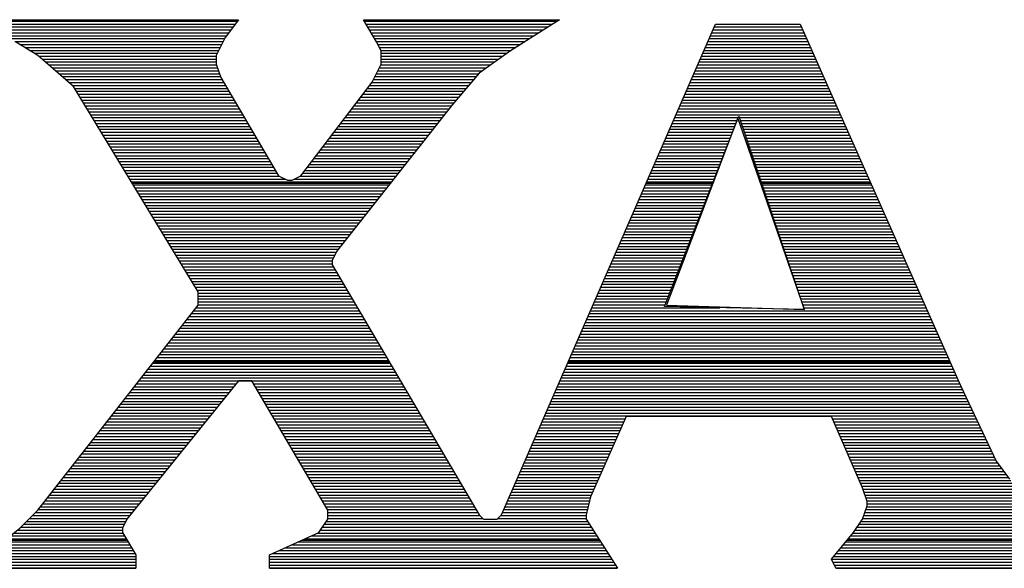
# Model space of a CAD drawing. Extents: x -394 to 5394, y -1015 to 7151.
# Tile 10 of 80: x 1054 to 1129, y -398 to -357. Entities that reach past the tile are written whole.
import ezdxf

# ---------------------------------------------------------------- set-up
doc = ezdxf.new("R2010")
doc.units = 0
doc.layers.add('DF_TITLE_BLOCK', color=2, linetype='CONTINUOUS')

msp = doc.modelspace()

# ---------------------------------------------------------------- linework, layer by layer
at = {"layer": 'DF_TITLE_BLOCK'}
for points in [[(1050.2741, -356.66), (1070.8741, -356.66)], [(1050.2741, -356.66), (1070.8741, -356.66)], [(1050.2741, -356.66), (1070.8741, -356.66)], [(1050.5141, -356.76), (1070.7841, -356.76)], [(1051.0041, -356.99), (1070.6141, -356.99)], [(1070.8741, -356.66), (1069.8541, -358.01)], [(1070.8741, -356.66), (1069.8541, -358.01)], [(1070.8741, -356.66), (1069.8541, -358.01)], [(1081.3241, -358.34), (1080.3241, -356.66)], [(1080.3241, -356.66), (1095.1741, -356.66)], [(1081.3241, -358.34), (1080.3241, -356.66)], [(1080.3241, -356.66), (1095.1741, -356.66)], [(1080.3241, -356.66), (1095.1741, -356.66)], [(1081.3241, -358.34), (1080.3241, -356.66)], [(1080.3841, -356.76), (1094.9941, -356.76)], [(1080.5141, -356.99), (1094.6441, -356.99)], [(1090.7741, -394.12), (1106.9741, -356.99)], [(1090.7741, -394.12), (1106.9741, -356.99)], [(1090.7741, -394.12), (1106.9741, -356.99)], [(1095.1741, -356.66), (1091.4541, -359.02)], [(1095.1741, -356.66), (1091.4541, -359.02)], [(1095.1741, -356.66), (1091.4541, -359.02)], [(1106.9741, -356.99), (1113.3941, -356.99)], [(1106.9741, -356.99), (1113.3941, -356.99)], [(1106.9741, -356.99), (1113.3941, -356.99)], [(1113.3941, -356.99), (1125.5441, -384.33)], [(1113.3941, -356.99), (1125.5441, -384.33)], [(1113.3941, -356.99), (1125.5441, -384.33)], [(1051.4941, -357.21), (1070.4541, -357.21)], [(1051.9841, -357.43), (1070.2841, -357.43)], [(1052.4641, -357.65), (1070.1241, -357.65)], [(1080.6541, -357.21), (1094.3041, -357.21)], [(1080.7841, -357.43), (1093.9541, -357.43)], [(1080.9141, -357.65), (1093.6041, -357.65)], [(1106.6941, -357.65), (1113.6841, -357.65)], [(1106.7941, -357.43), (1113.5841, -357.43)], [(1106.8841, -357.21), (1113.4841, -357.21)], [(1052.9541, -357.87), (1069.9541, -357.87)], [(1053.4441, -358.09), (1069.8141, -358.09)], [(1053.9241, -358.31), (1069.7041, -358.31)], [(1055.6741, -359.36), (1053.9941, -358.34)], [(1055.6741, -359.36), (1053.9941, -358.34)], [(1055.6741, -359.36), (1053.9941, -358.34)], [(1054.3141, -358.53), (1069.5941, -358.53)], [(1069.8541, -358.01), (1069.1741, -359.36)], [(1069.8541, -358.01), (1069.1741, -359.36)], [(1069.8541, -358.01), (1069.1741, -359.36)], [(1081.0441, -357.87), (1093.2541, -357.87)], [(1081.1741, -358.09), (1092.9041, -358.09)], [(1081.3141, -358.31), (1092.5641, -358.31)], [(1081.6741, -359.02), (1081.3241, -358.34)], [(1081.6741, -359.02), (1081.3241, -358.34)], [(1081.6741, -359.02), (1081.3241, -358.34)], [(1081.4241, -358.53), (1092.2141, -358.53)], [(1106.3041, -358.53), (1114.0741, -358.53)], [(1106.4041, -358.31), (1113.9841, -358.31)], [(1106.4941, -358.09), (1113.8841, -358.09)], [(1106.5941, -357.87), (1113.7841, -357.87)], [(1054.6841, -358.76), (1069.4741, -358.76)], [(1055.0441, -358.98), (1069.3741, -358.98)], [(1055.4241, -359.2), (1069.2541, -359.2)], [(1081.5341, -358.76), (1091.8641, -358.76)], [(1081.6441, -358.98), (1091.5141, -358.98)], [(1081.6741, -360.03), (1081.6741, -359.02)], [(1081.6741, -360.03), (1081.6741, -359.02)], [(1081.6741, -360.03), (1081.6741, -359.02)], [(1081.6741, -359.2), (1091.1941, -359.2)], [(1091.4541, -359.02), (1089.0941, -360.71)], [(1091.4541, -359.02), (1089.0941, -360.71)], [(1091.4541, -359.02), (1089.0941, -360.71)], [(1106.0141, -359.2), (1114.3741, -359.2)], [(1106.1141, -358.98), (1114.2741, -358.98)], [(1106.2141, -358.76), (1114.1741, -358.76)], [(1058.3741, -361.72), (1055.6741, -359.36)], [(1058.3741, -361.72), (1055.6741, -359.36)], [(1058.3741, -361.72), (1055.6741, -359.36)], [(1055.7541, -359.42), (1069.1741, -359.42)], [(1056.0041, -359.64), (1069.1741, -359.64)], [(1056.2641, -359.86), (1069.1741, -359.86)], [(1069.1741, -359.36), (1069.1741, -360.03)], [(1069.1741, -359.36), (1069.1741, -360.03)], [(1069.1741, -359.36), (1069.1741, -360.03)], [(1069.1741, -360.03), (1069.5241, -361.04)], [(1069.1741, -360.03), (1069.5241, -361.04)], [(1069.1741, -360.03), (1069.5241, -361.04)], [(1080.9941, -361.38), (1081.6741, -360.03)], [(1080.9941, -361.38), (1081.6741, -360.03)], [(1080.9941, -361.38), (1081.6741, -360.03)], [(1081.6741, -359.42), (1090.8941, -359.42)], [(1081.6741, -359.64), (1090.5841, -359.64)], [(1081.6741, -359.86), (1090.2741, -359.86)], [(1105.7341, -359.86), (1114.6741, -359.86)], [(1105.8241, -359.64), (1114.5641, -359.64)], [(1105.9241, -359.42), (1114.4741, -359.42)], [(1056.5141, -360.08), (1069.1941, -360.08)], [(1056.7641, -360.3), (1069.2741, -360.3)], [(1057.0241, -360.53), (1069.3441, -360.53)], [(1057.2741, -360.75), (1069.4141, -360.75)], [(1081.3141, -360.75), (1089.0541, -360.75)], [(1081.4141, -360.53), (1089.3441, -360.53)], [(1081.5341, -360.3), (1089.6541, -360.3)], [(1081.6441, -360.08), (1089.9641, -360.08)], [(1089.0941, -360.71), (1087.0741, -363.07)], [(1089.0941, -360.71), (1087.0741, -363.07)], [(1089.0941, -360.71), (1087.0741, -363.07)], [(1105.3441, -360.75), (1115.0641, -360.75)], [(1105.4341, -360.53), (1114.9641, -360.53)], [(1105.5341, -360.3), (1114.8641, -360.3)], [(1105.6241, -360.08), (1114.7641, -360.08)], [(1057.5241, -360.97), (1069.4941, -360.97)], [(1057.7741, -361.19), (1069.6041, -361.19)], [(1058.0341, -361.41), (1069.7341, -361.41)], [(1069.5241, -361.04), (1073.9041, -368.47)], [(1069.5241, -361.04), (1073.9041, -368.47)], [(1069.5241, -361.04), (1073.9041, -368.47)], [(1075.5941, -368.47), (1080.9941, -361.38)], [(1075.5941, -368.47), (1080.9941, -361.38)], [(1075.5941, -368.47), (1080.9941, -361.38)], [(1080.9641, -361.41), (1088.4841, -361.41)], [(1081.0841, -361.19), (1088.6741, -361.19)], [(1081.1941, -360.97), (1088.8641, -360.97)], [(1105.0541, -361.41), (1115.3541, -361.41)], [(1105.1441, -361.19), (1115.2541, -361.19)], [(1105.2441, -360.97), (1115.1641, -360.97)], [(1058.2841, -361.64), (1069.8641, -361.64)], [(1067.8241, -377.24), (1058.3741, -361.72)], [(1067.8241, -377.24), (1058.3741, -361.72)], [(1067.8241, -377.24), (1058.3741, -361.72)], [(1058.4641, -361.86), (1070.0041, -361.86)], [(1058.6041, -362.07), (1070.1241, -362.07)], [(1080.4641, -362.07), (1087.9141, -362.07)], [(1080.6341, -361.86), (1088.1041, -361.86)], [(1080.8041, -361.64), (1088.2941, -361.64)], [(1104.7641, -362.07), (1115.6541, -362.07)], [(1104.8641, -361.86), (1115.5541, -361.86)], [(1104.9541, -361.64), (1115.4541, -361.64)], [(1058.7341, -362.3), (1070.2541, -362.3)], [(1058.8741, -362.52), (1070.3941, -362.52)], [(1059.0041, -362.74), (1070.5241, -362.74)], [(1059.1441, -362.96), (1070.6541, -362.96)], [(1079.7841, -362.96), (1087.1641, -362.96)], [(1079.9541, -362.74), (1087.3441, -362.74)], [(1080.1241, -362.52), (1087.5341, -362.52)], [(1080.2941, -362.3), (1087.7241, -362.3)], [(1104.3741, -362.96), (1116.0441, -362.96)], [(1104.4741, -362.74), (1115.9441, -362.74)], [(1104.5641, -362.52), (1115.8441, -362.52)], [(1104.6641, -362.3), (1115.7541, -362.3)], [(1059.2741, -363.18), (1070.7841, -363.18)], [(1059.4041, -363.41), (1070.9141, -363.41)], [(1059.5441, -363.63), (1071.0441, -363.63)], [(1087.0741, -363.07), (1078.2941, -374.21)], [(1087.0741, -363.07), (1078.2941, -374.21)], [(1087.0741, -363.07), (1078.2941, -374.21)], [(1079.2841, -363.63), (1086.6241, -363.63)], [(1079.4541, -363.41), (1086.8041, -363.41)], [(1079.6141, -363.18), (1086.9741, -363.18)], [(1104.0841, -363.63), (1116.3341, -363.63)], [(1104.1841, -363.41), (1116.2441, -363.41)], [(1104.2741, -363.18), (1116.1441, -363.18)], [(1059.6741, -363.85), (1071.1741, -363.85)], [(1059.8141, -364.07), (1071.3041, -364.07)], [(1059.9441, -364.29), (1071.4341, -364.29)], [(1060.0841, -364.51), (1071.5641, -364.51)], [(1078.6041, -364.51), (1085.9341, -364.51)], [(1078.7741, -364.29), (1086.1041, -364.29)], [(1078.9441, -364.07), (1086.2741, -364.07)], [(1079.1141, -363.85), (1086.4541, -363.85)], [(1103.1241, -378.37), (1108.7441, -363.97)], [(1108.6741, -364.08), (1103.2741, -378.26)], [(1108.6741, -364.08), (1103.2741, -378.26)], [(1103.6941, -364.51), (1108.5341, -364.51)], [(1103.7941, -364.29), (1108.6241, -364.29)], [(1103.8941, -364.07), (1108.7041, -364.07)], [(1103.9941, -363.85), (1116.4441, -363.85)], [(1113.7241, -378.59), (1108.6741, -364.08)], [(1113.7241, -378.59), (1108.6741, -364.08)], [(1108.7441, -363.97), (1113.6941, -378.59)], [(1108.7741, -364.07), (1116.5341, -364.07)], [(1108.8541, -364.29), (1116.6341, -364.29)], [(1108.9241, -364.51), (1116.7341, -364.51)], [(1060.2141, -364.73), (1071.6941, -364.73)], [(1060.3541, -364.95), (1071.8341, -364.95)], [(1060.4841, -365.18), (1071.9641, -365.18)], [(1078.1041, -365.18), (1085.4041, -365.18)], [(1078.2641, -364.95), (1085.5841, -364.95)], [(1078.4341, -364.73), (1085.7541, -364.73)], [(1103.4041, -365.18), (1108.2741, -365.18)], [(1103.5041, -364.95), (1108.3541, -364.95)], [(1103.6041, -364.73), (1108.4441, -364.73)], [(1109.0041, -364.73), (1116.8341, -364.73)], [(1109.0741, -364.95), (1116.9341, -364.95)], [(1109.1541, -365.18), (1117.0241, -365.18)], [(1060.6241, -365.4), (1072.0841, -365.4)], [(1060.7541, -365.62), (1072.2241, -365.62)], [(1060.8841, -365.84), (1072.3541, -365.84)], [(1077.5941, -365.84), (1084.8841, -365.84)], [(1077.7641, -365.62), (1085.0641, -365.62)], [(1077.9341, -365.4), (1085.2341, -365.4)], [(1103.1241, -365.84), (1108.0141, -365.84)], [(1103.2141, -365.62), (1108.1041, -365.62)], [(1103.3141, -365.4), (1108.1941, -365.4)], [(1109.2241, -365.4), (1117.1341, -365.4)], [(1109.3041, -365.62), (1117.2241, -365.62)], [(1109.3741, -365.84), (1117.3241, -365.84)], [(1061.0241, -366.06), (1072.4841, -366.06)], [(1061.1541, -366.28), (1072.6141, -366.28)], [(1061.2941, -366.5), (1072.7441, -366.5)], [(1061.4241, -366.72), (1072.8741, -366.72)], [(1076.9141, -366.72), (1084.1841, -366.72)], [(1077.0841, -366.5), (1084.3541, -366.5)], [(1077.2641, -366.28), (1084.5341, -366.28)], [(1077.4241, -366.06), (1084.7041, -366.06)], [(1102.7341, -366.72), (1107.6641, -366.72)], [(1102.8341, -366.5), (1107.7541, -366.5)], [(1102.9241, -366.28), (1107.8441, -366.28)], [(1103.0241, -366.06), (1107.9241, -366.06)], [(1109.4541, -366.06), (1117.4241, -366.06)], [(1109.5241, -366.28), (1117.5241, -366.28)], [(1109.6041, -366.5), (1117.6241, -366.5)], [(1109.6741, -366.72), (1117.7141, -366.72)], [(1061.5641, -366.95), (1073.0041, -366.95)], [(1061.6941, -367.17), (1073.1341, -367.17)], [(1061.8341, -367.39), (1073.2741, -367.39)], [(1076.4141, -367.39), (1083.6641, -367.39)], [(1076.5841, -367.17), (1083.8341, -367.17)], [(1076.7541, -366.95), (1084.0141, -366.95)], [(1102.4441, -367.39), (1107.4141, -367.39)], [(1102.5341, -367.17), (1107.4941, -367.17)], [(1102.6341, -366.95), (1107.5841, -366.95)], [(1109.7541, -366.95), (1117.8141, -366.95)], [(1109.8241, -367.17), (1117.9141, -367.17)], [(1109.9041, -367.39), (1118.0141, -367.39)], [(1061.9641, -367.61), (1073.3941, -367.61)], [(1062.1041, -367.83), (1073.5241, -367.83)], [(1062.2341, -368.06), (1073.6641, -368.06)], [(1075.9141, -368.06), (1083.1441, -368.06)], [(1076.0741, -367.83), (1083.3141, -367.83)], [(1076.2441, -367.61), (1083.4841, -367.61)], [(1102.1541, -368.06), (1107.1541, -368.06)], [(1102.2541, -367.83), (1107.2341, -367.83)], [(1102.3441, -367.61), (1107.3241, -367.61)], [(1109.9741, -367.61), (1118.1141, -367.61)], [(1110.0541, -367.83), (1118.2141, -367.83)], [(1110.1241, -368.06), (1118.3041, -368.06)], [(1062.3741, -368.27), (1073.7941, -368.27)], [(1062.5041, -368.49), (1073.9641, -368.49)], [(1062.6341, -368.72), (1074.4041, -368.72)], [(1062.7741, -368.94), (1082.4441, -368.94)], [(1073.9041, -368.47), (1074.5741, -368.81)], [(1073.9041, -368.47), (1074.5741, -368.81)], [(1073.9041, -368.47), (1074.5741, -368.81)], [(1074.5741, -368.81), (1074.9241, -368.81)], [(1074.5741, -368.81), (1074.9241, -368.81)], [(1074.5741, -368.81), (1074.9241, -368.81)], [(1074.9241, -368.81), (1075.5941, -368.47)], [(1074.9241, -368.81), (1075.5941, -368.47)], [(1074.9241, -368.81), (1075.5941, -368.47)], [(1075.0941, -368.72), (1082.6141, -368.72)], [(1075.5341, -368.49), (1082.7941, -368.49)], [(1075.7441, -368.27), (1082.9641, -368.27)], [(1101.7641, -368.94), (1106.8041, -368.94)], [(1101.8641, -368.72), (1106.8841, -368.72)], [(1101.9641, -368.49), (1106.9741, -368.49)], [(1102.0541, -368.27), (1107.0641, -368.27)], [(1110.2041, -368.27), (1118.4041, -368.27)], [(1110.2741, -368.49), (1118.5041, -368.49)], [(1110.3541, -368.72), (1118.6041, -368.72)], [(1110.4241, -368.94), (1118.7041, -368.94)], [(1062.8341, -369.04), (1082.3641, -369.04)], [(1062.9041, -369.16), (1082.2741, -369.16)], [(1063.0441, -369.38), (1082.0941, -369.38)], [(1063.1741, -369.6), (1081.9141, -369.6)], [(1101.4741, -369.6), (1106.5441, -369.6)], [(1101.5741, -369.38), (1106.6341, -369.38)], [(1101.6641, -369.16), (1106.7241, -369.16)], [(1101.7241, -369.04), (1106.7841, -369.04)], [(1110.3941, -369.04), (1118.7541, -369.04)], [(1110.5041, -369.16), (1118.7941, -369.16)], [(1110.5741, -369.38), (1118.9041, -369.38)], [(1110.6541, -369.6), (1118.9941, -369.6)], [(1063.3141, -369.83), (1081.7441, -369.83)], [(1063.4441, -370.05), (1081.5641, -370.05)], [(1063.5841, -370.26), (1081.3941, -370.26)], [(1101.1841, -370.26), (1106.2841, -370.26)], [(1101.2841, -370.05), (1106.3741, -370.05)], [(1101.3841, -369.83), (1106.4541, -369.83)], [(1110.7241, -369.83), (1119.0941, -369.83)], [(1110.8041, -370.05), (1119.1941, -370.05)], [(1110.8741, -370.26), (1119.2941, -370.26)], [(1063.7141, -370.49), (1081.2241, -370.49)], [(1063.8541, -370.71), (1081.0441, -370.71)], [(1063.9841, -370.93), (1080.8741, -370.93)], [(1064.1241, -371.15), (1080.6941, -371.15)], [(1100.8041, -371.15), (1105.9441, -371.15)], [(1100.9041, -370.93), (1106.0241, -370.93)], [(1100.9941, -370.71), (1106.1141, -370.71)], [(1101.0941, -370.49), (1106.1941, -370.49)], [(1110.9541, -370.49), (1119.3941, -370.49)], [(1111.0241, -370.71), (1119.4841, -370.71)], [(1111.1041, -370.93), (1119.5941, -370.93)], [(1111.1741, -371.15), (1119.6841, -371.15)], [(1064.2541, -371.37), (1080.5241, -371.37)], [(1064.3941, -371.6), (1080.3541, -371.6)], [(1064.5241, -371.82), (1080.1741, -371.82)], [(1100.5141, -371.82), (1105.6841, -371.82)], [(1100.6041, -371.6), (1105.7641, -371.6)], [(1100.7041, -371.37), (1105.8541, -371.37)], [(1111.2541, -371.37), (1119.7841, -371.37)], [(1111.3241, -371.6), (1119.8841, -371.6)], [(1111.4041, -371.82), (1119.9841, -371.82)], [(1064.6641, -372.04), (1080.0041, -372.04)], [(1064.7941, -372.26), (1079.8241, -372.26)], [(1064.9341, -372.48), (1079.6541, -372.48)], [(1065.0641, -372.7), (1079.4741, -372.7)], [(1100.1241, -372.7), (1105.3341, -372.7)], [(1100.2241, -372.48), (1105.4141, -372.48)], [(1100.3141, -372.26), (1105.5041, -372.26)], [(1100.4141, -372.04), (1105.5941, -372.04)], [(1111.4741, -372.04), (1120.0841, -372.04)], [(1111.5541, -372.26), (1120.1741, -372.26)], [(1111.6241, -372.48), (1120.2741, -372.48)], [(1111.7041, -372.7), (1120.3741, -372.7)], [(1065.2041, -372.92), (1079.3041, -372.92)], [(1065.3341, -373.14), (1079.1241, -373.14)], [(1065.4741, -373.37), (1078.9541, -373.37)], [(1099.8341, -373.37), (1105.0741, -373.37)], [(1099.9341, -373.14), (1105.1641, -373.14)], [(1100.0341, -372.92), (1105.2541, -372.92)], [(1111.7741, -372.92), (1120.4741, -372.92)], [(1111.8541, -373.14), (1120.5641, -373.14)], [(1111.9241, -373.37), (1120.6741, -373.37)], [(1065.6041, -373.59), (1078.7741, -373.59)], [(1065.7441, -373.81), (1078.6041, -373.81)], [(1065.8741, -374.03), (1078.4341, -374.03)], [(1078.2941, -374.21), (1077.9541, -374.88)], [(1078.2941, -374.21), (1077.9541, -374.88)], [(1078.2941, -374.21), (1077.9541, -374.88)], [(1099.5441, -374.03), (1104.8141, -374.03)], [(1099.6441, -373.81), (1104.9041, -373.81)], [(1099.7341, -373.59), (1104.9841, -373.59)], [(1112.0041, -373.59), (1120.7641, -373.59)], [(1112.0741, -373.81), (1120.8641, -373.81)], [(1112.1541, -374.03), (1120.9641, -374.03)], [(1066.0141, -374.25), (1078.2641, -374.25)], [(1066.1441, -374.47), (1078.1641, -374.47)], [(1066.2841, -374.69), (1078.0441, -374.69)], [(1066.4141, -374.91), (1077.9541, -374.91)], [(1077.9541, -374.88), (1077.9541, -375.22)], [(1077.9541, -374.88), (1077.9541, -375.22)], [(1077.9541, -374.88), (1077.9541, -375.22)], [(1099.1641, -374.91), (1104.4741, -374.91)], [(1099.2541, -374.69), (1104.5541, -374.69)], [(1099.3541, -374.47), (1104.6441, -374.47)], [(1099.4441, -374.25), (1104.7241, -374.25)], [(1112.2241, -374.25), (1121.0641, -374.25)], [(1112.3041, -374.47), (1121.1641, -374.47)], [(1112.3741, -374.69), (1121.2541, -374.69)], [(1112.4541, -374.91), (1121.3641, -374.91)], [(1066.5541, -375.14), (1077.9541, -375.14)], [(1066.6841, -375.36), (1078.0441, -375.36)], [(1066.8241, -375.58), (1078.1641, -375.58)], [(1077.9541, -375.22), (1089.0941, -394.12)], [(1077.9541, -375.22), (1089.0941, -394.12)], [(1077.9541, -375.22), (1089.0941, -394.12)], [(1098.8741, -375.58), (1104.2141, -375.58)], [(1098.9641, -375.36), (1104.2941, -375.36)], [(1099.0641, -375.14), (1104.3841, -375.14)], [(1112.5241, -375.14), (1121.4541, -375.14)], [(1112.6041, -375.36), (1121.5541, -375.36)], [(1112.6741, -375.58), (1121.6541, -375.58)], [(1066.9541, -375.8), (1078.2941, -375.8)], [(1067.0841, -376.02), (1078.4341, -376.02)], [(1067.2241, -376.25), (1078.5641, -376.25)], [(1098.5741, -376.25), (1103.9441, -376.25)], [(1098.6741, -376.02), (1104.0341, -376.02)], [(1098.7741, -375.8), (1104.1241, -375.8)], [(1112.7541, -375.8), (1121.7541, -375.8)], [(1112.8241, -376.02), (1121.8541, -376.02)], [(1112.9041, -376.25), (1121.9441, -376.25)], [(1067.3541, -376.46), (1078.6841, -376.46)], [(1067.4941, -376.68), (1078.8241, -376.68)], [(1067.6241, -376.91), (1078.9541, -376.91)], [(1067.7641, -377.13), (1079.0841, -377.13)], [(1098.1941, -377.13), (1103.6041, -377.13)], [(1098.2941, -376.91), (1103.6941, -376.91)], [(1098.3841, -376.68), (1103.7841, -376.68)], [(1098.4841, -376.46), (1103.8641, -376.46)], [(1112.9741, -376.46), (1122.0441, -376.46)], [(1113.0541, -376.68), (1122.1441, -376.68)], [(1113.1241, -376.91), (1122.2441, -376.91)], [(1113.2041, -377.13), (1122.3441, -377.13)], [(1067.8241, -378.26), (1067.8241, -377.24)], [(1067.8241, -378.26), (1067.8241, -377.24)], [(1067.8241, -378.26), (1067.8241, -377.24)], [(1067.8241, -377.35), (1079.2141, -377.35)], [(1067.8241, -377.57), (1079.3441, -377.57)], [(1067.8241, -377.79), (1079.4741, -377.79)], [(1097.9041, -377.79), (1103.3441, -377.79)], [(1098.0041, -377.57), (1103.4341, -377.57)], [(1098.0941, -377.35), (1103.5141, -377.35)], [(1113.2741, -377.35), (1122.4441, -377.35)], [(1113.3541, -377.57), (1122.5341, -377.57)], [(1113.4241, -377.79), (1122.6341, -377.79)], [(1055.6741, -393.78), (1067.8241, -378.26)], [(1055.6741, -393.78), (1067.8241, -378.26)], [(1055.6741, -393.78), (1067.8241, -378.26)], [(1067.4941, -378.68), (1079.9941, -378.68)], [(1067.6741, -378.45), (1079.8641, -378.45)], [(1067.8241, -378.02), (1079.6041, -378.02)], [(1067.8241, -378.24), (1079.7341, -378.24)], [(1097.5141, -378.68), (1123.0241, -378.68)], [(1097.6141, -378.45), (1107.3241, -378.45)], [(1097.7041, -378.24), (1103.1741, -378.24)], [(1097.8041, -378.02), (1103.2541, -378.02)], [(1113.6941, -378.59), (1103.1241, -378.37)], [(1103.2741, -378.26), (1113.7241, -378.59)], [(1103.2741, -378.26), (1113.7241, -378.59)], [(1113.5041, -378.02), (1122.7341, -378.02)], [(1113.5741, -378.24), (1122.8341, -378.24)], [(1113.6541, -378.45), (1122.9341, -378.45)], [(1066.9741, -379.34), (1080.3841, -379.34)], [(1067.1541, -379.12), (1080.2541, -379.12)], [(1067.3241, -378.9), (1080.1241, -378.9)], [(1097.2241, -379.34), (1123.3241, -379.34)], [(1097.3241, -379.12), (1123.2241, -379.12)], [(1097.4241, -378.9), (1123.1341, -378.9)], [(1066.4641, -380.01), (1080.7741, -380.01)], [(1066.6341, -379.79), (1080.6441, -379.79)], [(1066.8041, -379.56), (1080.5141, -379.56)], [(1096.9441, -380.01), (1123.6241, -380.01)], [(1097.0341, -379.79), (1123.5241, -379.79)], [(1097.1341, -379.56), (1123.4241, -379.56)], [(1065.7641, -380.89), (1081.2941, -380.89)], [(1065.9341, -380.67), (1081.1641, -380.67)], [(1066.1141, -380.45), (1081.0441, -380.45)], [(1066.2841, -380.23), (1080.9041, -380.23)], [(1096.5541, -380.89), (1124.0141, -380.89)], [(1096.6441, -380.67), (1123.9141, -380.67)], [(1096.7441, -380.45), (1123.8241, -380.45)], [(1096.8341, -380.23), (1123.7141, -380.23)], [(1065.2441, -381.56), (1081.6841, -381.56)], [(1065.4241, -381.33), (1081.5641, -381.33)], [(1065.5941, -381.11), (1081.4341, -381.11)], [(1096.2641, -381.56), (1124.3141, -381.56)], [(1096.3541, -381.33), (1124.2141, -381.33)], [(1096.4541, -381.11), (1124.1141, -381.11)], [(1064.7241, -382.22), (1082.0841, -382.22)], [(1064.9041, -382), (1081.9541, -382)], [(1065.0741, -381.78), (1081.8241, -381.78)], [(1095.9741, -382.22), (1124.6041, -382.22)], [(1096.0741, -382), (1124.5041, -382)], [(1096.1641, -381.78), (1124.4041, -381.78)], [(1064.0341, -383.1), (1082.6041, -383.1)], [(1064.2141, -382.88), (1082.4741, -382.88)], [(1064.3741, -382.66), (1082.3441, -382.66)], [(1064.4741, -382.54), (1082.2741, -382.54)], [(1064.5541, -382.44), (1082.2141, -382.44)], [(1095.5841, -383.1), (1124.9941, -383.1)], [(1095.6841, -382.88), (1124.9041, -382.88)], [(1095.7741, -382.66), (1124.8041, -382.66)], [(1095.8341, -382.54), (1124.7541, -382.54)], [(1095.8741, -382.44), (1124.7041, -382.44)], [(1063.5141, -383.77), (1082.9941, -383.77)], [(1063.6841, -383.55), (1082.8641, -383.55)], [(1063.8641, -383.33), (1082.7341, -383.33)], [(1095.2941, -383.77), (1125.2941, -383.77)], [(1095.3941, -383.55), (1125.1941, -383.55)], [(1095.4841, -383.33), (1125.0941, -383.33)], [(1070.8741, -383.99), (1062.4241, -394.46)], [(1070.8741, -383.99), (1062.4241, -394.46)], [(1070.8741, -383.99), (1062.4241, -394.46)], [(1062.8241, -384.65), (1070.3341, -384.65)], [(1062.9941, -384.44), (1070.5141, -384.44)], [(1063.1641, -384.21), (1070.6941, -384.21)], [(1063.3441, -383.99), (1083.1241, -383.99)], [(1071.8741, -383.99), (1070.8741, -383.99)], [(1071.8741, -383.99), (1070.8741, -383.99)], [(1071.8741, -383.99), (1070.8741, -383.99)], [(1077.6241, -393.78), (1071.8741, -383.99)], [(1077.6241, -393.78), (1071.8741, -383.99)], [(1077.6241, -393.78), (1071.8741, -383.99)], [(1072.0141, -384.21), (1083.2541, -384.21)], [(1072.1341, -384.44), (1083.3841, -384.44)], [(1072.2641, -384.65), (1083.5141, -384.65)], [(1094.9141, -384.65), (1125.6941, -384.65)], [(1095.0041, -384.44), (1125.5941, -384.44)], [(1095.1041, -384.21), (1125.4841, -384.21)], [(1095.2041, -383.99), (1125.3941, -383.99)], [(1125.5441, -384.33), (1128.2441, -390.07)], [(1125.5441, -384.33), (1128.2441, -390.07)], [(1125.5441, -384.33), (1128.2441, -390.07)], [(1062.3041, -385.32), (1069.7941, -385.32)], [(1062.4741, -385.1), (1069.9741, -385.1)], [(1062.6541, -384.87), (1070.1541, -384.87)], [(1072.4041, -384.87), (1083.6441, -384.87)], [(1072.5241, -385.1), (1083.7741, -385.1)], [(1072.6541, -385.32), (1083.9041, -385.32)], [(1094.6141, -385.32), (1126.0141, -385.32)], [(1094.7141, -385.1), (1125.9041, -385.1)], [(1094.8141, -384.87), (1125.8041, -384.87)], [(1061.7841, -385.98), (1069.2641, -385.98)], [(1061.9541, -385.76), (1069.4441, -385.76)], [(1062.1241, -385.54), (1069.6241, -385.54)], [(1072.7941, -385.54), (1084.0441, -385.54)], [(1072.9141, -385.76), (1084.1641, -385.76)], [(1073.0441, -385.98), (1084.2941, -385.98)], [(1094.3341, -385.98), (1126.3241, -385.98)], [(1094.4241, -385.76), (1126.2141, -385.76)], [(1094.5241, -385.54), (1126.1141, -385.54)], [(1061.0941, -386.87), (1068.5441, -386.87)], [(1061.2641, -386.64), (1068.7241, -386.64)], [(1061.4341, -386.43), (1068.9041, -386.43)], [(1061.6041, -386.21), (1069.0841, -386.21)], [(1073.1741, -386.21), (1084.4341, -386.21)], [(1073.3041, -386.43), (1084.5641, -386.43)], [(1073.4341, -386.64), (1084.6841, -386.64)], [(1073.5641, -386.87), (1084.8241, -386.87)], [(1093.9441, -386.87), (1100.1541, -386.87)], [(1094.0441, -386.64), (1126.6341, -386.64)], [(1094.1341, -386.43), (1126.5241, -386.43)], [(1094.2341, -386.21), (1126.4241, -386.21)], [(1100.2241, -386.69), (1097.5241, -392.77)], [(1100.2241, -386.69), (1097.5241, -392.77)], [(1100.2241, -386.69), (1097.5241, -392.77)], [(1115.7541, -386.69), (1100.2241, -386.69)], [(1115.7541, -386.69), (1100.2241, -386.69)], [(1115.7541, -386.69), (1100.2241, -386.69)], [(1118.1241, -392.09), (1115.7541, -386.69)], [(1118.1241, -392.09), (1115.7541, -386.69)], [(1118.1241, -392.09), (1115.7541, -386.69)], [(1115.8341, -386.87), (1126.7341, -386.87)], [(1060.5641, -387.53), (1068.0141, -387.53)], [(1060.7441, -387.31), (1068.1941, -387.31)], [(1060.9141, -387.09), (1068.3641, -387.09)], [(1073.6941, -387.09), (1084.9541, -387.09)], [(1073.8241, -387.31), (1085.0841, -387.31)], [(1073.9541, -387.53), (1085.2141, -387.53)], [(1093.6541, -387.53), (1099.8541, -387.53)], [(1093.7441, -387.31), (1099.9541, -387.31)], [(1093.8441, -387.09), (1100.0541, -387.09)], [(1115.9341, -387.09), (1126.8441, -387.09)], [(1116.0241, -387.31), (1126.9441, -387.31)], [(1116.1241, -387.53), (1127.0441, -387.53)], [(1060.0541, -388.2), (1067.4841, -388.2)], [(1060.2241, -387.98), (1067.6541, -387.98)], [(1060.3941, -387.75), (1067.8341, -387.75)], [(1074.0841, -387.75), (1085.3441, -387.75)], [(1074.2141, -387.98), (1085.4741, -387.98)], [(1074.3441, -388.2), (1085.6041, -388.2)], [(1093.3641, -388.2), (1099.5641, -388.2)], [(1093.4641, -387.98), (1099.6541, -387.98)], [(1093.5541, -387.75), (1099.7641, -387.75)], [(1116.2141, -387.75), (1127.1541, -387.75)], [(1116.3141, -387.98), (1127.2541, -387.98)], [(1116.4141, -388.2), (1127.3641, -388.2)], [(1059.3541, -389.08), (1066.7641, -389.08)], [(1059.5341, -388.86), (1066.9441, -388.86)], [(1059.7041, -388.64), (1067.1241, -388.64)], [(1059.8741, -388.42), (1067.3041, -388.42)], [(1074.4741, -388.42), (1085.7341, -388.42)], [(1074.6041, -388.64), (1085.8641, -388.64)], [(1074.7341, -388.86), (1085.9941, -388.86)], [(1074.8641, -389.08), (1086.1241, -389.08)], [(1092.9841, -389.08), (1099.1641, -389.08)], [(1093.0741, -388.86), (1099.2641, -388.86)], [(1093.1741, -388.64), (1099.3641, -388.64)], [(1093.2641, -388.42), (1099.4641, -388.42)], [(1116.5141, -388.42), (1127.4641, -388.42)], [(1116.6041, -388.64), (1127.5741, -388.64)], [(1116.7041, -388.86), (1127.6741, -388.86)], [(1116.8041, -389.08), (1127.7841, -389.08)], [(1058.8341, -389.75), (1066.2241, -389.75)], [(1059.0041, -389.52), (1066.4041, -389.52)], [(1059.1841, -389.3), (1066.5841, -389.3)], [(1074.9941, -389.3), (1086.2541, -389.3)], [(1075.1241, -389.52), (1086.3841, -389.52)], [(1075.2541, -389.75), (1086.5141, -389.75)], [(1092.6841, -389.75), (1098.8741, -389.75)], [(1092.7841, -389.52), (1098.9741, -389.52)], [(1092.8741, -389.3), (1099.0741, -389.3)], [(1116.8941, -389.3), (1127.8841, -389.3)], [(1116.9941, -389.52), (1127.9841, -389.52)], [(1117.0841, -389.75), (1128.0941, -389.75)], [(1058.3141, -390.41), (1065.6941, -390.41)], [(1058.4941, -390.19), (1065.8741, -390.19)], [(1058.6641, -389.97), (1066.0441, -389.97)], [(1075.3841, -389.97), (1086.6441, -389.97)], [(1075.5141, -390.19), (1086.7741, -390.19)], [(1075.6441, -390.41), (1086.9041, -390.41)], [(1092.3941, -390.41), (1098.5741, -390.41)], [(1092.4941, -390.19), (1098.6741, -390.19)], [(1092.5941, -389.97), (1098.7741, -389.97)], [(1117.1941, -389.97), (1128.1941, -389.97)], [(1117.2841, -390.19), (1128.3341, -390.19)], [(1117.3841, -390.41), (1128.5041, -390.41)], [(1128.2441, -390.07), (1129.2541, -391.42)], [(1128.2441, -390.07), (1129.2541, -391.42)], [(1128.2441, -390.07), (1129.2541, -391.42)], [(1057.6241, -391.29), (1064.9741, -391.29)], [(1057.7941, -391.07), (1065.1541, -391.07)], [(1057.9741, -390.85), (1065.3341, -390.85)], [(1058.1441, -390.63), (1065.5141, -390.63)], [(1075.7741, -390.63), (1087.0441, -390.63)], [(1075.9041, -390.85), (1087.1641, -390.85)], [(1076.0341, -391.07), (1087.2941, -391.07)], [(1076.1641, -391.29), (1087.4341, -391.29)], [(1092.0141, -391.29), (1098.1841, -391.29)], [(1092.1141, -391.07), (1098.2841, -391.07)], [(1092.2041, -390.85), (1098.3841, -390.85)], [(1092.3041, -390.63), (1098.4841, -390.63)], [(1117.4741, -390.63), (1128.6641, -390.63)], [(1117.5741, -390.85), (1128.8341, -390.85)], [(1117.6741, -391.07), (1128.9941, -391.07)], [(1117.7641, -391.29), (1129.1641, -391.29)], [(1057.1041, -391.96), (1064.4441, -391.96)], [(1057.2841, -391.74), (1064.6141, -391.74)], [(1057.4541, -391.52), (1064.7941, -391.52)], [(1076.2841, -391.52), (1087.5641, -391.52)], [(1076.4241, -391.74), (1087.6841, -391.74)], [(1076.5541, -391.96), (1087.8241, -391.96)], [(1091.7241, -391.96), (1097.8841, -391.96)], [(1091.8141, -391.74), (1097.9941, -391.74)], [(1091.9141, -391.52), (1098.0841, -391.52)], [(1117.8641, -391.52), (1129.3541, -391.52)], [(1117.9641, -391.74), (1129.5741, -391.74)], [(1118.0641, -391.96), (1129.7941, -391.96)], [(1118.4541, -393.11), (1118.1241, -392.09)], [(1118.4541, -393.11), (1118.1241, -392.09)], [(1118.4541, -393.11), (1118.1241, -392.09)], [(1056.4141, -392.84), (1063.7341, -392.84)], [(1056.5841, -392.63), (1063.9041, -392.63)], [(1056.7541, -392.4), (1064.0841, -392.4)], [(1056.9341, -392.18), (1064.2641, -392.18)], [(1076.6741, -392.18), (1087.9541, -392.18)], [(1076.8141, -392.4), (1088.0841, -392.4)], [(1076.9441, -392.63), (1088.2141, -392.63)], [(1077.0641, -392.84), (1088.3441, -392.84)], [(1091.3341, -392.84), (1097.5141, -392.84)], [(1091.4341, -392.63), (1097.5941, -392.63)], [(1091.5241, -392.4), (1097.6941, -392.4)], [(1091.6241, -392.18), (1097.7941, -392.18)], [(1097.5241, -392.77), (1097.1941, -394.12)], [(1097.5241, -392.77), (1097.1941, -394.12)], [(1097.5241, -392.77), (1097.1941, -394.12)], [(1118.1441, -392.18), (1130.0141, -392.18)], [(1118.2241, -392.4), (1130.2441, -392.4)], [(1118.2941, -392.63), (1130.4641, -392.63)], [(1118.3641, -392.84), (1130.6841, -392.84)], [(1055.8941, -393.51), (1063.1941, -393.51)], [(1056.0641, -393.29), (1063.3741, -393.29)], [(1056.2341, -393.06), (1063.5541, -393.06)], [(1077.2041, -393.06), (1088.4741, -393.06)], [(1077.3241, -393.29), (1088.6041, -393.29)], [(1077.4541, -393.51), (1088.7341, -393.51)], [(1091.0441, -393.51), (1097.3441, -393.51)], [(1091.1441, -393.29), (1097.4041, -393.29)], [(1091.2441, -393.06), (1097.4541, -393.06)], [(1118.1241, -394.46), (1118.4541, -393.44)], [(1118.1241, -394.46), (1118.4541, -393.44)], [(1118.1241, -394.46), (1118.4541, -393.44)], [(1118.4341, -393.51), (1131.3441, -393.51)], [(1118.4441, -393.06), (1130.9041, -393.06)], [(1118.4541, -393.44), (1118.4541, -393.11)], [(1118.4541, -393.44), (1118.4541, -393.11)], [(1118.4541, -393.44), (1118.4541, -393.11)], [(1118.4541, -393.29), (1131.1241, -393.29)], [(1054.3241, -395.13), (1055.6741, -393.78)], [(1054.3241, -395.13), (1055.6741, -393.78)], [(1054.3241, -395.13), (1055.6741, -393.78)], [(1055.2841, -394.17), (1062.6541, -394.17)], [(1055.5141, -393.95), (1062.8341, -393.95)], [(1055.7241, -393.73), (1063.0141, -393.73)], [(1077.5941, -393.73), (1088.8641, -393.73)], [(1077.6241, -394.46), (1077.6241, -393.78)], [(1077.6241, -394.46), (1077.6241, -393.78)], [(1077.6241, -394.46), (1077.6241, -393.78)], [(1077.6241, -393.95), (1088.9941, -393.95)], [(1077.6241, -394.17), (1089.1441, -394.17)], [(1089.0941, -394.12), (1089.4241, -394.46)], [(1089.0941, -394.12), (1089.4241, -394.46)], [(1089.0941, -394.12), (1089.4241, -394.46)], [(1090.4441, -394.46), (1090.7741, -394.12)], [(1090.4441, -394.46), (1090.7741, -394.12)], [(1090.4441, -394.46), (1090.7741, -394.12)], [(1090.7241, -394.17), (1097.1941, -394.17)], [(1090.8541, -393.95), (1097.2341, -393.95)], [(1090.9441, -393.73), (1097.2841, -393.73)], [(1097.1941, -394.12), (1097.1941, -394.46)], [(1097.1941, -394.12), (1097.1941, -394.46)], [(1097.1941, -394.12), (1097.1941, -394.46)], [(1118.2141, -394.17), (1132.0241, -394.17)], [(1118.2841, -393.95), (1131.7841, -393.95)], [(1118.3641, -393.73), (1131.5641, -393.73)], [(1054.4041, -395.06), (1062.1241, -395.06)], [(1054.6241, -394.84), (1062.2341, -394.84)], [(1054.8441, -394.62), (1062.3541, -394.62)], [(1055.0641, -394.4), (1062.4741, -394.4)], [(1062.4241, -394.46), (1062.0941, -395.13)], [(1062.4241, -394.46), (1062.0941, -395.13)], [(1062.4241, -394.46), (1062.0941, -395.13)], [(1076.9441, -395.47), (1077.6241, -394.46)], [(1076.9441, -395.47), (1077.6241, -394.46)], [(1076.9441, -395.47), (1077.6241, -394.46)], [(1077.2141, -395.06), (1097.5741, -395.06)], [(1077.3641, -394.84), (1097.4341, -394.84)], [(1077.5141, -394.62), (1097.2941, -394.62)], [(1077.6241, -394.4), (1089.3641, -394.4)], [(1089.4241, -394.46), (1090.4441, -394.46)], [(1089.4241, -394.46), (1090.4441, -394.46)], [(1089.4241, -394.46), (1090.4441, -394.46)], [(1090.5041, -394.4), (1097.1941, -394.4)], [(1097.1941, -394.46), (1099.5541, -398.17)], [(1097.1941, -394.46), (1099.5541, -398.17)], [(1097.1941, -394.46), (1099.5541, -398.17)], [(1117.4441, -395.47), (1118.1241, -394.46)], [(1117.4441, -395.47), (1118.1241, -394.46)], [(1117.4441, -395.47), (1118.1241, -394.46)], [(1117.7141, -395.06), (1133.2141, -395.06)], [(1117.8641, -394.84), (1132.9141, -394.84)], [(1118.0141, -394.62), (1132.6241, -394.62)], [(1118.1341, -394.4), (1132.3241, -394.4)], [(1050.9541, -397.83), (1054.3241, -395.13)], [(1050.9541, -397.83), (1054.3241, -395.13)], [(1050.9541, -397.83), (1054.3241, -395.13)], [(1053.5941, -395.72), (1062.2441, -395.72)], [(1053.8641, -395.5), (1062.1141, -395.5)], [(1054.1441, -395.28), (1062.0941, -395.28)], [(1062.0941, -395.13), (1062.0941, -395.47)], [(1062.0941, -395.13), (1062.0941, -395.47)], [(1062.0941, -395.13), (1062.0941, -395.47)], [(1062.0941, -395.47), (1063.1041, -397.16)], [(1062.0941, -395.47), (1063.1041, -397.16)], [(1062.0941, -395.47), (1063.1041, -397.16)], [(1073.2241, -397.16), (1076.9441, -395.47)], [(1073.2241, -397.16), (1076.9441, -395.47)], [(1073.2241, -397.16), (1076.9441, -395.47)], [(1076.3841, -395.72), (1097.9941, -395.72)], [(1076.8741, -395.5), (1097.8541, -395.5)], [(1077.0641, -395.28), (1097.7241, -395.28)], [(1115.7541, -397.49), (1117.4441, -395.47)], [(1115.7541, -397.49), (1117.4441, -395.47)], [(1115.7541, -397.49), (1117.4441, -395.47)], [(1117.2341, -395.72), (1134.4841, -395.72)], [(1117.4141, -395.5), (1134.0541, -395.5)], [(1117.5641, -395.28), (1133.6041, -395.28)], [(1052.7641, -396.39), (1062.6441, -396.39)], [(1053.0341, -396.17), (1062.5141, -396.17)], [(1053.1841, -396.04), (1062.4341, -396.04)], [(1053.3141, -395.94), (1062.3841, -395.94)], [(1074.9241, -396.39), (1098.4241, -396.39)], [(1075.4041, -396.17), (1098.2741, -396.17)], [(1075.6841, -396.04), (1098.2041, -396.04)], [(1075.8941, -395.94), (1098.1441, -395.94)], [(1116.6741, -396.39), (1136.1041, -396.39)], [(1116.8641, -396.17), (1135.5541, -396.17)], [(1116.9641, -396.04), (1135.2441, -396.04)], [(1117.0441, -395.94), (1135.0041, -395.94)], [(1051.6541, -397.27), (1063.1041, -397.27)], [(1051.9241, -397.05), (1063.0441, -397.05)], [(1052.2041, -396.83), (1062.9041, -396.83)], [(1052.4841, -396.61), (1062.7741, -396.61)], [(1063.1041, -397.16), (1063.1041, -398.17)], [(1063.1041, -397.16), (1063.1041, -398.17)], [(1063.1041, -397.16), (1063.1041, -398.17)], [(1073.2241, -398.17), (1073.2241, -397.16)], [(1073.2241, -398.17), (1073.2241, -397.16)], [(1073.2241, -398.17), (1073.2241, -397.16)], [(1073.2241, -397.27), (1098.9841, -397.27)], [(1073.4641, -397.05), (1098.8441, -397.05)], [(1073.9441, -396.83), (1098.7041, -396.83)], [(1074.4341, -396.61), (1098.5641, -396.61)], [(1115.9341, -397.27), (1138.3741, -397.27)], [(1116.1241, -397.05), (1138.0541, -397.05)], [(1116.3041, -396.83), (1137.3941, -396.83)], [(1116.4941, -396.61), (1136.7241, -396.61)], [(1050.9541, -397.94), (1063.1041, -397.94)], [(1051.1041, -397.71), (1063.1041, -397.71)], [(1051.3741, -397.49), (1063.1041, -397.49)], [(1073.2241, -397.49), (1099.1241, -397.49)], [(1073.2241, -397.71), (1099.2641, -397.71)], [(1073.2241, -397.94), (1099.4041, -397.94)], [(1116.0941, -398.17), (1115.7541, -397.49)], [(1116.0941, -398.17), (1115.7541, -397.49)], [(1115.7541, -397.49), (1138.3741, -397.49)], [(1116.0941, -398.17), (1115.7541, -397.49)], [(1115.8641, -397.71), (1138.3741, -397.71)], [(1115.9741, -397.94), (1138.3741, -397.94)], [(1050.9541, -398.16), (1063.1041, -398.16)], [(1063.1041, -398.17), (1050.9541, -398.17)], [(1063.1041, -398.17), (1050.9541, -398.17)], [(1063.1041, -398.17), (1050.9541, -398.17)], [(1073.2241, -398.16), (1099.5541, -398.16)], [(1099.5541, -398.17), (1073.2241, -398.17)], [(1099.5541, -398.17), (1073.2241, -398.17)], [(1099.5541, -398.17), (1073.2241, -398.17)], [(1116.0841, -398.16), (1138.3741, -398.16)], [(1138.3741, -398.17), (1116.0941, -398.17)], [(1138.3741, -398.17), (1116.0941, -398.17)], [(1138.3741, -398.17), (1116.0941, -398.17)]]:
    msp.add_lwpolyline(points, dxfattribs=at)

doc.saveas('drawing.dxf')
